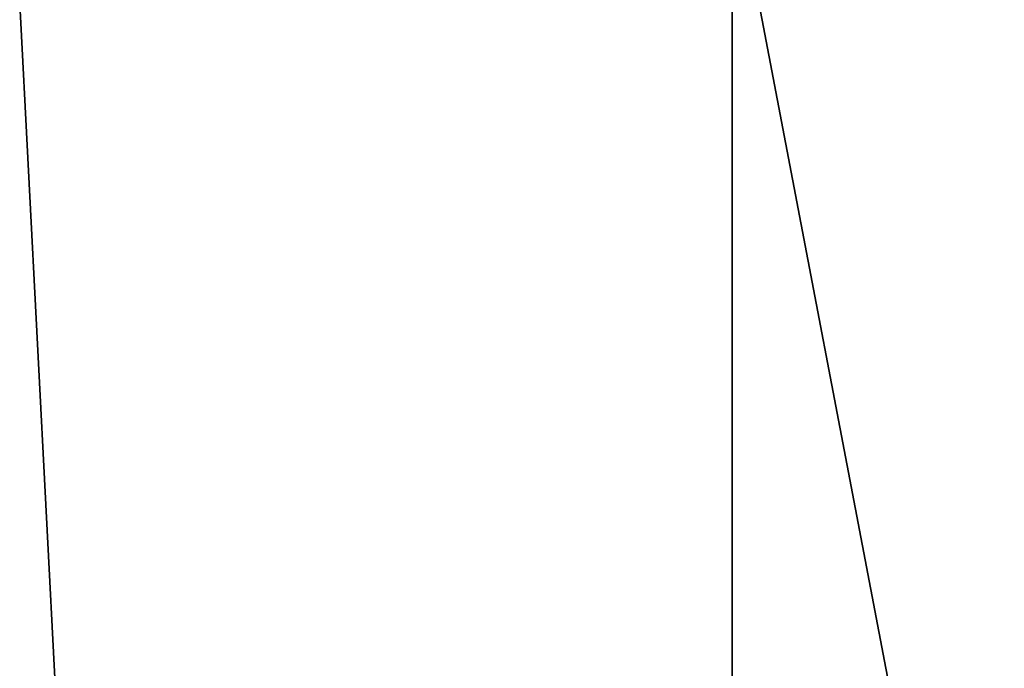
# Model space of a CAD drawing. Header units: millimetres. Extents: x -175 to 175, y 0 to 247.
# Tile 92 of 185: x 132.87 to 135.3, y 58.02 to 59.61. Entities that reach past the tile are written whole.
import ezdxf

# ---------------------------------------------------------------- set-up
doc = ezdxf.new("R2010")
doc.units = ezdxf.units.MM
doc.header["$LTSCALE"] = 65.185185
for name, color, linetype in [('462', 7, 'CONTINUOUS'), ('464', 7, 'CONTINUOUS'), ('472', 7, 'CONTINUOUS'), ('473', 7, 'CONTINUOUS')]:
    doc.layers.add(name, color=color, linetype=linetype)

msp = doc.modelspace()

# ---------------------------------------------------------------- linework, layer by layer
at = {"layer": '462', "color": 7, "linetype": 'CONTINUOUS', "true_color": 0xe0f2ff}
for points in [[(132.25, 26), (134.6279, 26, -8.8748), (132.25, 60), (132.25, 26)], [(132.25, 60), (134.6279, 26, -8.8748), (132.8548, 60, -4.5941), (132.25, 60)], [(132.8548, 60, -4.5941), (134.6279, 26, -8.8748), (134.628, 60, -8.8749), (132.8548, 60, -4.5941)], [(134.6279, 26, -8.8748), (141.1251, 26, -15.372), (134.628, 60, -8.8749), (134.6279, 26, -8.8748)], [(134.628, 60, -8.8749), (141.1251, 26, -15.372), (137.4487, 60, -12.551), (134.628, 60, -8.8749)]]:
    msp.add_3dface(points, dxfattribs=at)
at = {"layer": '464', "color": 7, "linetype": 'CONTINUOUS', "true_color": 0xe0f2ff}
for points in [[(131.53, 60.5, -8.8944), (137.2183, 60.5, -16.0274), (131.5301, 5.8, -8.8946), (131.53, 60.5, -8.8944)], [(131.5301, 5.8, -8.8946), (137.2183, 60.5, -16.0274), (137.2185, 5.8, -16.0275), (131.5301, 5.8, -8.8946)]]:
    msp.add_3dface(points, dxfattribs=at)
at = {"layer": '472', "color": 7, "linetype": 'CONTINUOUS', "true_color": 0xe0f2ff}
for points in [[(134.6279, 26, 8.8748), (132.25, 26), (132.8548, 60, 4.5941), (134.6279, 26, 8.8748)], [(134.628, 60, 8.8749), (134.6279, 26, 8.8748), (132.8548, 60, 4.5941), (134.628, 60, 8.8749)], [(141.1251, 26, 15.372), (134.6279, 26, 8.8748), (141.125, 60, 15.372), (141.1251, 26, 15.372)], [(141.125, 60, 15.372), (134.6279, 26, 8.8748), (137.4487, 60, 12.551), (141.125, 60, 15.372)], [(137.4487, 60, 12.551), (134.6279, 26, 8.8748), (134.628, 60, 8.8749), (137.4487, 60, 12.551)]]:
    msp.add_3dface(points, dxfattribs=at)
at = {"layer": '473', "color": 7, "linetype": 'CONTINUOUS', "true_color": 0xe0f2ff}
for points in [[(137.2183, 60.5, 16.0274), (131.53, 60.5, 8.8944), (131.5301, 5.8, 8.8946), (137.2183, 60.5, 16.0274)], [(137.2185, 5.8, 16.0275), (137.2183, 60.5, 16.0274), (131.5301, 5.8, 8.8946), (137.2185, 5.8, 16.0275)]]:
    msp.add_3dface(points, dxfattribs=at)

doc.saveas('drawing.dxf')
